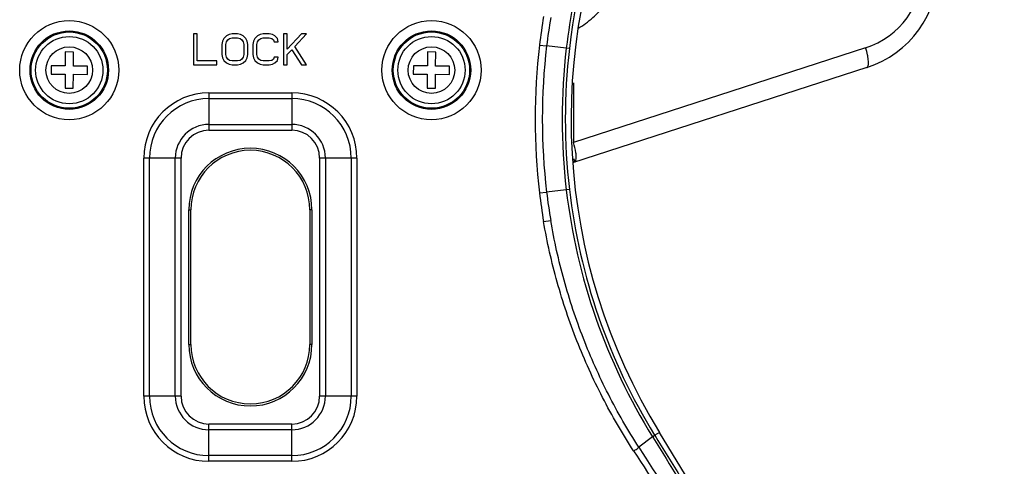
# Model space of a CAD drawing. Header units: millimetres. Extents: x 19192 to 20904, y 1507 to 2734.
# Tile 76 of 80: x 20807 to 20902, y 2474 to 2517. Entities that reach past the tile are written whole.
import ezdxf

# ---------------------------------------------------------------- set-up
doc = ezdxf.new("R2010")
doc.units = ezdxf.units.MM

msp = doc.modelspace()

# ---------------------------------------------------------------- linework, layer by layer
at = {"color": 7, "linetype": 'Continuous'}
for p, q in [((20823.427, 2515.369), (20823.427, 2512.369)), ((20823.802, 2515.369), (20823.427, 2515.369)), ((20823.802, 2512.752), (20823.802, 2515.369)), ((20826.239, 2514.666), (20826.177, 2514.347)), ((20826.364, 2514.922), (20826.239, 2514.666)), ((20826.614, 2515.177), (20826.364, 2514.922)), ((20826.864, 2515.305), (20826.614, 2515.177)), ((20826.614, 2514.603), (20826.739, 2514.794)), ((20826.739, 2514.794), (20826.927, 2514.922)), ((20827.177, 2515.369), (20826.864, 2515.305)), ((20826.927, 2514.922), (20827.177, 2514.986)), ((20827.677, 2515.369), (20827.177, 2515.369)), ((20827.177, 2514.986), (20827.677, 2514.986)), ((20827.989, 2515.305), (20827.677, 2515.369)), ((20827.677, 2514.986), (20827.927, 2514.922)), ((20827.927, 2514.922), (20828.114, 2514.794)), ((20828.239, 2515.177), (20827.989, 2515.305)), ((20828.114, 2514.794), (20828.239, 2514.603)), ((20828.489, 2514.922), (20828.239, 2515.177)), ((20828.614, 2514.666), (20828.489, 2514.922)), ((20828.677, 2514.347), (20828.614, 2514.666)), ((20829.239, 2514.666), (20829.177, 2514.347)), ((20829.364, 2514.922), (20829.239, 2514.666)), ((20829.614, 2515.177), (20829.364, 2514.922)), ((20829.864, 2515.305), (20829.614, 2515.177)), ((20829.614, 2514.603), (20829.739, 2514.794)), ((20829.739, 2514.794), (20829.927, 2514.922)), ((20830.177, 2515.369), (20829.864, 2515.305)), ((20829.927, 2514.922), (20830.177, 2514.986)), ((20830.739, 2515.369), (20830.177, 2515.369)), ((20830.177, 2514.986), (20830.739, 2514.986)), ((20831.052, 2515.305), (20830.739, 2515.369)), ((20830.739, 2514.986), (20830.989, 2514.922)), ((20830.989, 2514.922), (20831.177, 2514.794)), ((20831.302, 2515.177), (20831.052, 2515.305)), ((20831.177, 2514.794), (20831.239, 2514.603)), ((20831.552, 2514.922), (20831.302, 2515.177)), ((20831.614, 2514.603), (20831.552, 2514.922)), ((20832.114, 2515.369), (20832.114, 2512.369)), ((20832.489, 2515.369), (20832.114, 2515.369)), ((20833.864, 2515.369), (20832.489, 2513.9)), ((20832.489, 2513.9), (20832.489, 2515.369)), ((20833.239, 2514.156), (20834.364, 2515.369)), ((20834.364, 2515.369), (20833.864, 2515.369)), ((20826.177, 2514.347), (20826.177, 2513.39)), ((20826.552, 2514.347), (20826.614, 2514.603)), ((20826.552, 2513.39), (20826.552, 2514.347)), ((20828.239, 2514.603), (20828.302, 2514.347)), ((20828.302, 2514.347), (20828.302, 2513.39)), ((20828.677, 2513.39), (20828.677, 2514.347)), ((20829.177, 2514.347), (20829.177, 2513.39)), ((20829.552, 2514.347), (20829.614, 2514.603)), ((20829.552, 2513.39), (20829.552, 2514.347)), ((20831.239, 2514.603), (20831.614, 2514.603)), ((20832.489, 2513.39), (20832.927, 2513.837)), ((20832.927, 2513.837), (20833.864, 2512.369)), ((20834.364, 2512.369), (20833.239, 2514.156)), ((20856.859, 2514.284), (20857.551, 2514.201)), ((20859.455, 2513.978), (20857.551, 2514.201)), ((20859.755, 2513.944), (20859.455, 2513.979)), ((20888.384, 2514.03), (20860.147, 2504.883)), ((20811.038, 2513.621), (20811.03, 2512.271)), ((20811.838, 2513.616), (20811.038, 2513.621)), ((20811.83, 2512.266), (20811.838, 2513.616)), ((20825.677, 2512.752), (20823.802, 2512.752)), ((20825.677, 2512.369), (20825.677, 2512.752)), ((20826.177, 2513.39), (20826.239, 2513.071)), ((20826.239, 2513.071), (20826.364, 2512.815)), ((20826.364, 2512.815), (20826.614, 2512.56)), ((20826.614, 2513.135), (20826.552, 2513.39)), ((20826.739, 2512.943), (20826.614, 2513.135)), ((20826.927, 2512.815), (20826.739, 2512.943)), ((20827.177, 2512.752), (20826.927, 2512.815)), ((20827.677, 2512.752), (20827.177, 2512.752)), ((20827.927, 2512.815), (20827.677, 2512.752)), ((20828.114, 2512.943), (20827.927, 2512.815)), ((20828.239, 2513.135), (20828.114, 2512.943)), ((20828.302, 2513.39), (20828.239, 2513.135)), ((20828.239, 2512.56), (20828.489, 2512.815)), ((20828.489, 2512.815), (20828.614, 2513.071)), ((20828.614, 2513.071), (20828.677, 2513.39)), ((20829.177, 2513.39), (20829.239, 2513.071)), ((20829.239, 2513.071), (20829.364, 2512.815)), ((20829.364, 2512.815), (20829.614, 2512.56)), ((20829.614, 2513.135), (20829.552, 2513.39)), ((20829.739, 2512.943), (20829.614, 2513.135)), ((20829.927, 2512.815), (20829.739, 2512.943)), ((20830.177, 2512.752), (20829.927, 2512.815)), ((20830.739, 2512.752), (20830.177, 2512.752)), ((20830.989, 2512.815), (20830.739, 2512.752)), ((20831.177, 2512.943), (20830.989, 2512.815)), ((20831.239, 2513.135), (20831.177, 2512.943)), ((20831.614, 2513.135), (20831.239, 2513.135)), ((20831.302, 2512.56), (20831.552, 2512.815)), ((20831.552, 2512.815), (20831.614, 2513.135)), ((20832.489, 2512.369), (20832.489, 2513.39)), ((20846.038, 2513.621), (20846.03, 2512.271)), ((20846.838, 2513.616), (20846.038, 2513.621)), ((20846.83, 2512.266), (20846.838, 2513.616)), ((20809.68, 2512.28), (20809.674, 2511.48)), ((20811.03, 2512.271), (20809.68, 2512.28)), ((20813.18, 2512.257), (20811.83, 2512.266)), ((20813.174, 2511.457), (20813.18, 2512.257)), ((20823.427, 2512.369), (20825.677, 2512.369)), ((20826.614, 2512.56), (20826.864, 2512.432)), ((20826.864, 2512.432), (20827.177, 2512.369)), ((20827.177, 2512.369), (20827.677, 2512.369)), ((20827.677, 2512.369), (20827.989, 2512.432)), ((20827.989, 2512.432), (20828.239, 2512.56)), ((20829.614, 2512.56), (20829.864, 2512.432)), ((20829.864, 2512.432), (20830.177, 2512.369)), ((20830.177, 2512.369), (20830.739, 2512.369)), ((20830.739, 2512.369), (20831.052, 2512.432)), ((20831.052, 2512.432), (20831.302, 2512.56)), ((20832.114, 2512.369), (20832.489, 2512.369)), ((20833.864, 2512.369), (20834.364, 2512.369)), ((20844.68, 2512.28), (20844.674, 2511.48)), ((20846.03, 2512.271), (20844.68, 2512.28)), ((20848.18, 2512.257), (20846.83, 2512.266)), ((20848.174, 2511.457), (20848.18, 2512.257)), ((20888.509, 2512.127), (20860.064, 2502.913)), ((20809.674, 2511.48), (20811.024, 2511.471)), ((20811.024, 2511.471), (20811.016, 2510.121)), ((20811.816, 2510.116), (20811.824, 2511.466)), ((20811.824, 2511.466), (20813.174, 2511.457)), ((20844.674, 2511.48), (20846.024, 2511.471)), ((20846.024, 2511.471), (20846.016, 2510.121)), ((20846.816, 2510.116), (20846.824, 2511.466)), ((20846.824, 2511.466), (20848.174, 2511.457)), ((20811.016, 2510.121), (20811.816, 2510.116)), ((20846.016, 2510.121), (20846.816, 2510.116)), ((20860.147, 2510.642), (20860.147, 2504.883)), ((20824.927, 2509.671), (20824.927, 2506.066)), ((20824.927, 2509.671), (20832.927, 2509.671)), ((20824.927, 2509.117), (20832.927, 2509.117)), ((20832.927, 2509.671), (20832.927, 2506.066)), ((20824.927, 2506.62), (20832.927, 2506.62)), ((20824.927, 2506.066), (20832.927, 2506.066)), ((20818.624, 2480.369), (20818.624, 2503.369)), ((20822.23, 2503.369), (20818.624, 2503.369)), ((20819.179, 2480.369), (20819.179, 2503.369)), ((20821.675, 2480.369), (20821.675, 2503.369)), ((20822.23, 2480.369), (20822.23, 2503.369)), ((20835.624, 2503.369), (20835.624, 2480.369)), ((20839.23, 2503.369), (20835.624, 2503.369)), ((20836.179, 2503.369), (20836.179, 2480.369)), ((20838.675, 2503.369), (20838.675, 2480.369)), ((20839.23, 2503.369), (20839.23, 2480.369)), ((20860.241, 2503.129), (20860.189, 2503.313)), ((20856.859, 2500), (20857.551, 2500.082)), ((20859.455, 2500.305), (20857.551, 2500.082)), ((20859.755, 2500.34), (20859.455, 2500.305)), ((20822.977, 2485.369), (20822.977, 2498.369)), ((20822.977, 2498.369), (20823.177, 2498.369)), ((20823.177, 2485.369), (20823.177, 2498.369)), ((20834.677, 2498.369), (20834.677, 2485.369)), ((20834.877, 2498.369), (20834.677, 2498.369)), ((20834.877, 2498.369), (20834.877, 2485.369)), ((20857.262, 2497.229), (20857.953, 2497.346)), ((20822.977, 2485.369), (20823.177, 2485.369)), ((20834.877, 2485.369), (20834.677, 2485.369)), ((20822.23, 2480.369), (20818.624, 2480.369)), ((20839.23, 2480.369), (20835.624, 2480.369)), ((20824.927, 2474.066), (20824.927, 2477.671)), ((20832.927, 2477.671), (20824.927, 2477.671)), ((20832.927, 2474.066), (20832.927, 2477.671)), ((20832.927, 2477.117), (20824.927, 2477.117)), ((20867.983, 2476.609), (20867.999, 2476.583)), ((20868.456, 2476.863), (20867.999, 2476.583)), ((20901.781, 2422.518), (20868.456, 2476.863)), ((20867.796, 2476.43), (20866.465, 2475.42)), ((20867.796, 2476.43), (20867.811, 2476.404)), ((20832.927, 2474.62), (20824.927, 2474.62)), ((20832.927, 2474.066), (20824.927, 2474.066))]:
    msp.add_line(p, q, dxfattribs=at)
for centre, radius in [((20811.427, 2511.869), 4.79), ((20846.427, 2511.869), 4.79), ((20811.427, 2511.869), 3.79), ((20846.427, 2511.869), 3.79), ((20811.427, 2511.869), 3.685), ((20811.427, 2511.869), 3.25), ((20846.427, 2511.869), 3.685), ((20846.427, 2511.869), 3.25), ((20811.427, 2511.869), 2.25), ((20846.427, 2511.869), 2.25)]:
    msp.add_circle(centre, radius, dxfattribs=at)
for centre, radius, start, end in [((20917.347, 2507.156), 58.292, 154.92239, 173.27926), ((20917.636, 2507.177), 58.276, 155.07237, 173.33233), ((20917.833, 2507.142), 57.921, 155.12245, 211.51694), ((20885.918, 2521.641), 8, 287.94958, 359.99983), ((20885.427, 2521.641), 10, 287.9494, 360), ((20916.678, 2506.987), 60.263, 170.38248, 173.0452), ((20916.285, 2506.989), 59.174, 170.32023, 172.99888), ((20917.833, 2507.142), 61.392, 173.31908, 186.68089), ((20917.833, 2507.142), 60.694, 173.32064, 186.67936), ((20917.833, 2507.142), 58.777, 173.32064, 186.67936), ((20917.833, 2507.142), 58.476, 173.32045, 186.67953), ((20824.927, 2503.369), 6.303, 90, 180), ((20824.927, 2503.369), 5.748, 90, 180), ((20832.927, 2503.369), 6.303, 0, 90), ((20832.927, 2503.369), 5.748, 0, 90), ((20824.927, 2503.369), 3.252, 90, 180), ((20832.927, 2503.369), 3.252, 0, 90), ((20824.927, 2503.369), 2.697, 90, 180), ((20832.927, 2503.369), 2.697, 0, 90), ((20828.927, 2498.369), 5.95, 0, 180), ((20828.927, 2498.369), 5.75, 0, 180), ((20916.704, 2507.3), 60.289, 186.95538, 189.61678), ((20916.344, 2507.303), 59.234, 187.00216, 189.67796), ((20917.29, 2507.114), 58.234, 186.71401, 211.79664), ((20917.538, 2507.083), 58.175, 186.65538, 211.58933), ((20828.927, 2485.369), 5.95, 180, 0), ((20828.927, 2485.369), 5.75, 180, 0), ((20824.927, 2480.369), 6.303, 180, 270), ((20824.927, 2480.369), 5.748, 180, 270), ((20824.927, 2480.369), 3.252, 180, 270), ((20824.927, 2480.369), 2.697, 180, 270), ((20832.927, 2480.369), 6.303, 270, 0), ((20832.927, 2480.369), 5.748, 270, 360), ((20832.927, 2480.369), 3.252, 270, 360), ((20832.927, 2480.369), 2.697, 270, 360), ((26796.475, 6153.293), 6976.286, 211.8067105, 211.9662211), ((26437.236, 5908.587), 6541.793, 211.6431663, 211.8127479), ((25683.361, 5604.963), 5744.873, 213.0120587, 213.20849), ((25957.667, 5742.817), 6049.48, 212.6912604, 212.8774284)]:
    msp.add_arc(centre, radius, start, end, dxfattribs=at)
for points, knots in [([(20860.583, 2515.907), (20860.846, 2516.04), (20861.336, 2516.374), (20862.248, 2517.128), (20862.875, 2517.762), (20863.272, 2518.202)], [0, 0, 0, 0, 0.248868, 0.498782, 1, 1, 1, 1]), ([(20888.509, 2512.127), (20888.578, 2512.15), (20888.638, 2512.306), (20888.656, 2512.51), (20888.651, 2512.75), (20888.619, 2513.028), (20888.542, 2513.464), (20888.454, 2513.801), (20888.384, 2514.03)], [0, 0, 0, 0, 0.111718, 0.205936, 0.326473, 0.470764, 0.634744, 1, 1, 1, 1]), ([(20860.392, 2503.164), (20860.414, 2503.26), (20860.423, 2503.498), (20860.365, 2504.078), (20860.248, 2504.551), (20860.147, 2504.883)], [0, 0, 0, 0, 0.170149, 0.404051, 1, 1, 1, 1]), ([(20860.271, 2502.98), (20860.275, 2502.981), (20860.27, 2503), (20860.268, 2503.023), (20860.255, 2503.072), (20860.246, 2503.108), (20860.241, 2503.129)], [0, 0, 0, 0, 0.068814, 0.258434, 0.569461, 1, 1, 1, 1]), ([(20860.271, 2502.98), (20860.286, 2502.985), (20860.352, 2503.024), (20860.378, 2503.105), (20860.392, 2503.164)], [0, 0, 0, 0, 0.196789, 1, 1, 1, 1]), ([(20865.965, 2475.067), (20864.876, 2476.738), (20862.87, 2480.197), (20860.396, 2485.662), (20858.483, 2491.353), (20857.601, 2495.259), (20857.262, 2497.229)], [0, 0, 0, 0, 0.249623, 0.49966, 0.74982, 1, 1, 1, 1]), ([(20866.465, 2475.42), (20865.398, 2477.075), (20863.434, 2480.502), (20861.015, 2485.911), (20859.145, 2491.539), (20858.284, 2495.4), (20857.953, 2497.346)], [0, 0, 0, 0, 0.249599, 0.499634, 0.749805, 1, 1, 1, 1]), ([(20867.983, 2476.609), (20867.985, 2476.601), (20867.967, 2476.576), (20867.933, 2476.541), (20867.872, 2476.489), (20867.824, 2476.451), (20867.796, 2476.43)], [0, 0, 0, 0, 0.094385, 0.292853, 0.597414, 1, 1, 1, 1]), ([(20867.999, 2476.583), (20868.001, 2476.575), (20867.983, 2476.551), (20867.949, 2476.515), (20867.888, 2476.463), (20867.84, 2476.425), (20867.811, 2476.404)], [0, 0, 0, 0, 0.094666, 0.293214, 0.597674, 1, 1, 1, 1]), ([(20865.965, 2475.067), (20866.013, 2475.099), (20866.182, 2475.212), (20866.349, 2475.33), (20866.465, 2475.42)], [0, 0, 0, 0, 0.28113, 1, 1, 1, 1])]:
    msp.add_open_spline(points, degree=3, knots=knots, dxfattribs=at)

doc.saveas('drawing.dxf')
